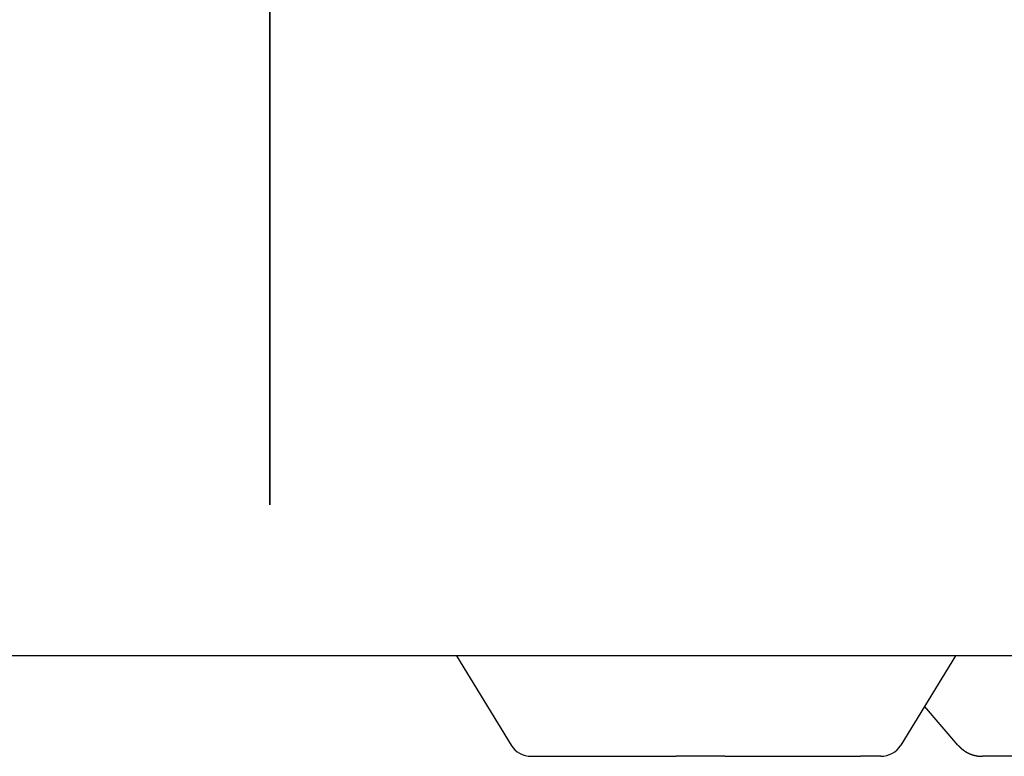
# Model space of a CAD drawing. Extents: x 987 to 2641, y 1244 to 2490.
# Tile 3 of 138: x 1103 to 1162, y 1697 to 1741. Entities that reach past the tile are written whole.
import ezdxf

# ---------------------------------------------------------------- set-up
doc = ezdxf.new("R2010")
doc.units = 0
doc.layers.add('KF_GRAVIS_8_RIGHT', color=7, linetype='CONTINUOUS')

# ---------------------------------------------------------------- blocks, each defined once
blk = doc.blocks.new('KF_GRAVIS_8_RIGHT')
at = {"layer": 'KF_GRAVIS_8_RIGHT'}
for p, q in [((15.7827, -434), (15.7827, -271.3652)), ((15.7827, -271.3652), (15.7827, -434)), ((108.9143, -443), (-108.9143, -443)), ((26.9264, -443), (30.1786, -448.3293)), ((56.6942, -443), (53.442, -448.3293)), ((56.8451, -448.3261), (54.8596, -446.0063)), ((31.3736, -449), (40.0264, -449)), ((42.9428, -449), (40.0264, -449)), ((42.9428, -449), (51.035, -449)), ((52.247, -449), (51.035, -449)), ((60.6602, -449), (58.309, -449))]:
    blk.add_line(p, q, dxfattribs=at)
blk.add_polyline3d([(56.8451, -448.326, 0), (56.8478, -448.329, 0), (56.8505, -448.332, 0), (56.8531, -448.335, 0), (56.8558, -448.338, 0), (56.8585, -448.342, 0), (56.8612, -448.345, 0), (56.8639, -448.348, 0), (56.8666, -448.351, 0), (56.8694, -448.354, 0), (56.8721, -448.357, 0), (56.8749, -448.36, 0), (56.8776, -448.363, 0), (56.8804, -448.366, 0), (56.8831, -448.369, 0), (56.8859, -448.372, 0), (56.8887, -448.375, 0), (56.8915, -448.378, 0), (56.8943, -448.381, 0), (56.8971, -448.384, 0), (56.8999, -448.387, 0), (56.9028, -448.391, 0), (56.9056, -448.394, 0), (56.9085, -448.397, 0), (56.9113, -448.4, 0), (56.9142, -448.403, 0), (56.9171, -448.406, 0), (56.9199, -448.409, 0), (56.9228, -448.412, 0), (56.9257, -448.415, 0), (56.9286, -448.418, 0), (56.9316, -448.421, 0), (56.9345, -448.424, 0), (56.9374, -448.427, 0), (56.9404, -448.43, 0), (56.9433, -448.433, 0), (56.9463, -448.436, 0), (56.9492, -448.439, 0), (56.9522, -448.442, 0), (56.9552, -448.445, 0), (56.9582, -448.448, 0), (56.9612, -448.451, 0), (56.9642, -448.453, 0), (56.9672, -448.456, 0), (56.9702, -448.459, 0), (56.9733, -448.462, 0), (56.9763, -448.465, 0), (56.9794, -448.468, 0), (56.9824, -448.471, 0), (56.9855, -448.474, 0), (56.9886, -448.477, 0), (56.9917, -448.48, 0), (56.9948, -448.483, 0), (56.9979, -448.486, 0), (57.001, -448.489, 0), (57.0041, -448.492, 0), (57.0072, -448.494, 0), (57.0104, -448.497, 0), (57.0135, -448.5, 0), (57.0167, -448.503, 0), (57.0198, -448.506, 0), (57.023, -448.509, 0), (57.0262, -448.512, 0), (57.0294, -448.515, 0), (57.0326, -448.517, 0), (57.0358, -448.52, 0), (57.039, -448.523, 0), (57.0422, -448.526, 0), (57.0455, -448.529, 0), (57.0487, -448.532, 0), (57.052, -448.534, 0), (57.0552, -448.537, 0), (57.0585, -448.54, 0), (57.0618, -448.543, 0), (57.065, -448.546, 0), (57.0683, -448.548, 0), (57.0716, -448.551, 0), (57.0749, -448.554, 0), (57.0782, -448.557, 0), (57.0816, -448.56, 0), (57.0849, -448.562, 0), (57.0882, -448.565, 0), (57.0916, -448.568, 0), (57.095, -448.571, 0), (57.0983, -448.573, 0), (57.1017, -448.576, 0), (57.1051, -448.579, 0), (57.1085, -448.582, 0), (57.1119, -448.584, 0), (57.1153, -448.587, 0), (57.1187, -448.59, 0), (57.1221, -448.592, 0), (57.1255, -448.595, 0), (57.129, -448.598, 0), (57.1324, -448.6, 0), (57.1359, -448.603, 0), (57.1394, -448.606, 0), (57.1428, -448.608, 0), (57.1463, -448.611, 0), (57.1498, -448.614, 0), (57.1533, -448.616, 0), (57.1568, -448.619, 0), (57.1603, -448.622, 0), (57.1638, -448.624, 0), (57.1673, -448.627, 0), (57.1709, -448.63, 0), (57.1744, -448.632, 0), (57.178, -448.635, 0), (57.1815, -448.637, 0), (57.1851, -448.64, 0), (57.1887, -448.642, 0), (57.1922, -448.645, 0), (57.1958, -448.648, 0), (57.1994, -448.65, 0), (57.203, -448.653, 0), (57.2066, -448.655, 0), (57.2103, -448.658, 0), (57.2139, -448.66, 0), (57.2175, -448.663, 0), (57.2212, -448.665, 0), (57.2248, -448.668, 0), (57.2285, -448.67, 0), (57.2321, -448.673, 0), (57.2358, -448.675, 0), (57.2395, -448.678, 0), (57.2431, -448.68, 0), (57.2468, -448.683, 0), (57.2505, -448.685, 0), (57.2542, -448.688, 0), (57.2579, -448.69, 0), (57.2617, -448.692, 0), (57.2654, -448.695, 0), (57.2691, -448.697, 0), (57.2728, -448.7, 0), (57.2766, -448.702, 0), (57.2803, -448.704, 0), (57.2841, -448.707, 0), (57.2879, -448.709, 0), (57.2916, -448.712, 0), (57.2954, -448.714, 0), (57.2992, -448.716, 0), (57.303, -448.719, 0), (57.3068, -448.721, 0), (57.3106, -448.723, 0), (57.3144, -448.726, 0), (57.3182, -448.728, 0), (57.3221, -448.73, 0), (57.3259, -448.732, 0), (57.3297, -448.735, 0), (57.3336, -448.737, 0), (57.3374, -448.739, 0), (57.3413, -448.742, 0), (57.3452, -448.744, 0), (57.349, -448.746, 0), (57.3529, -448.748, 0), (57.3568, -448.75, 0), (57.3607, -448.753, 0), (57.3646, -448.755, 0), (57.3685, -448.757, 0), (57.3724, -448.759, 0), (57.3763, -448.761, 0), (57.3802, -448.764, 0), (57.3841, -448.766, 0), (57.3881, -448.768, 0), (57.392, -448.77, 0), (57.396, -448.772, 0), (57.3999, -448.774, 0), (57.4039, -448.776, 0), (57.4078, -448.779, 0), (57.4118, -448.781, 0), (57.4158, -448.783, 0), (57.4197, -448.785, 0), (57.4237, -448.787, 0), (57.4277, -448.789, 0), (57.4317, -448.791, 0), (57.4357, -448.793, 0), (57.4397, -448.795, 0), (57.4437, -448.797, 0), (57.4477, -448.799, 0), (57.4517, -448.801, 0), (57.4558, -448.803, 0), (57.4598, -448.805, 0), (57.4638, -448.807, 0), (57.4679, -448.809, 0), (57.4719, -448.811, 0), (57.476, -448.813, 0), (57.48, -448.815, 0), (57.4841, -448.817, 0), (57.4881, -448.819, 0), (57.4922, -448.821, 0), (57.4963, -448.822, 0), (57.5003, -448.824, 0), (57.5044, -448.826, 0), (57.5085, -448.828, 0), (57.5126, -448.83, 0), (57.5167, -448.832, 0), (57.5208, -448.834, 0), (57.5249, -448.835, 0), (57.529, -448.837, 0), (57.5331, -448.839, 0), (57.5372, -448.841, 0), (57.5413, -448.843, 0), (57.5455, -448.844, 0), (57.5496, -448.846, 0), (57.5537, -448.848, 0), (57.5579, -448.85, 0), (57.562, -448.852, 0), (57.5661, -448.853, 0), (57.5703, -448.855, 0), (57.5744, -448.857, 0), (57.5786, -448.858, 0), (57.5827, -448.86, 0), (57.5869, -448.862, 0), (57.5911, -448.863, 0), (57.5952, -448.865, 0), (57.5994, -448.867, 0), (57.6036, -448.868, 0), (57.6077, -448.87, 0), (57.6119, -448.872, 0), (57.6161, -448.873, 0), (57.6203, -448.875, 0), (57.6245, -448.876, 0), (57.6287, -448.878, 0), (57.6329, -448.88, 0), (57.6371, -448.881, 0), (57.6413, -448.883, 0), (57.6455, -448.884, 0), (57.6497, -448.886, 0), (57.6539, -448.887, 0), (57.6581, -448.889, 0), (57.6623, -448.89, 0), (57.6665, -448.892, 0), (57.6708, -448.893, 0), (57.675, -448.895, 0), (57.6792, -448.896, 0), (57.6834, -448.898, 0), (57.6877, -448.899, 0), (57.6919, -448.9, 0), (57.6961, -448.902, 0), (57.7004, -448.903, 0), (57.7046, -448.905, 0), (57.7088, -448.906, 0), (57.7131, -448.907, 0), (57.7173, -448.909, 0), (57.7216, -448.91, 0), (57.7258, -448.911, 0), (57.7301, -448.913, 0), (57.7343, -448.914, 0), (57.7386, -448.915, 0), (57.7428, -448.917, 0), (57.7471, -448.918, 0), (57.7513, -448.919, 0), (57.7556, -448.921, 0), (57.7598, -448.922, 0), (57.7641, -448.923, 0), (57.7684, -448.924, 0), (57.7726, -448.926, 0), (57.7769, -448.927, 0), (57.7812, -448.928, 0), (57.7854, -448.929, 0), (57.7897, -448.93, 0), (57.794, -448.931, 0), (57.7982, -448.933, 0), (57.8025, -448.934, 0), (57.8068, -448.935, 0), (57.8111, -448.936, 0), (57.8153, -448.937, 0), (57.8196, -448.938, 0), (57.8239, -448.939, 0), (57.8282, -448.94, 0), (57.8324, -448.942, 0), (57.8367, -448.943, 0), (57.841, -448.944, 0), (57.8453, -448.945, 0), (57.8496, -448.946, 0), (57.8538, -448.947, 0), (57.8581, -448.948, 0), (57.8624, -448.949, 0), (57.8667, -448.95, 0), (57.871, -448.951, 0), (57.8752, -448.952, 0), (57.8795, -448.953, 0), (57.8838, -448.954, 0), (57.8881, -448.955, 0), (57.8924, -448.956, 0), (57.8966, -448.957, 0), (57.9009, -448.957, 0), (57.9052, -448.958, 0), (57.9095, -448.959, 0), (57.9138, -448.96, 0), (57.918, -448.961, 0), (57.9223, -448.962, 0), (57.9266, -448.963, 0), (57.9309, -448.964, 0), (57.9352, -448.964, 0), (57.9394, -448.965, 0), (57.9437, -448.966, 0), (57.948, -448.967, 0), (57.9523, -448.968, 0), (57.9565, -448.968, 0), (57.9608, -448.969, 0), (57.9651, -448.97, 0), (57.9694, -448.971, 0), (57.9736, -448.971, 0), (57.9779, -448.972, 0), (57.9822, -448.973, 0), (57.9864, -448.974, 0), (57.9907, -448.974, 0), (57.995, -448.975, 0), (57.9992, -448.976, 0), (58.0035, -448.976, 0), (58.0078, -448.977, 0), (58.012, -448.978, 0), (58.0163, -448.978, 0), (58.0205, -448.979, 0), (58.0248, -448.98, 0), (58.029, -448.98, 0), (58.0333, -448.981, 0), (58.0375, -448.981, 0), (58.0418, -448.982, 0), (58.046, -448.983, 0), (58.0503, -448.983, 0), (58.0545, -448.984, 0), (58.0588, -448.984, 0), (58.063, -448.985, 0), (58.0673, -448.985, 0), (58.0715, -448.986, 0), (58.0757, -448.986, 0), (58.08, -448.987, 0), (58.0842, -448.987, 0), (58.0884, -448.988, 0), (58.0927, -448.988, 0), (58.0969, -448.989, 0), (58.1011, -448.989, 0), (58.1053, -448.99, 0), (58.1095, -448.99, 0), (58.1138, -448.99, 0), (58.118, -448.991, 0), (58.1222, -448.991, 0), (58.1264, -448.992, 0), (58.1306, -448.992, 0), (58.1348, -448.992, 0), (58.139, -448.993, 0), (58.1432, -448.993, 0), (58.1474, -448.993, 0), (58.1516, -448.994, 0), (58.1558, -448.994, 0), (58.16, -448.994, 0), (58.1642, -448.995, 0), (58.1684, -448.995, 0), (58.1726, -448.995, 0), (58.1768, -448.996, 0), (58.1809, -448.996, 0), (58.1851, -448.996, 0), (58.1893, -448.996, 0), (58.1935, -448.997, 0), (58.1976, -448.997, 0), (58.2018, -448.997, 0), (58.206, -448.997, 0), (58.2101, -448.998, 0), (58.2143, -448.998, 0), (58.2184, -448.998, 0), (58.2226, -448.998, 0), (58.2267, -448.998, 0), (58.2309, -448.998, 0), (58.235, -448.999, 0), (58.2392, -448.999, 0), (58.2433, -448.999, 0), (58.2474, -448.999, 0), (58.2516, -448.999, 0), (58.2557, -448.999, 0), (58.2598, -448.999, 0), (58.2639, -448.999, 0), (58.2681, -449, 0), (58.2722, -449, 0), (58.2763, -449, 0), (58.2804, -449, 0), (58.2845, -449, 0), (58.2886, -449, 0), (58.2927, -449, 0), (58.2968, -449, 0), (58.3009, -449, 0), (58.305, -449, 0), (58.309, -449, 0)], dxfattribs=at)
for centre, start, end in [((31.3736, -447.6), 211.393323, 270), ((52.247, -447.6), 270, 328.606677)]:
    blk.add_arc(centre, 1.4, start, end, dxfattribs=at)

msp = doc.modelspace()

# ---------------------------------------------------------------- block references
at = {"layer": 'KF_GRAVIS_8_RIGHT'}
msp.add_blockref('KF_GRAVIS_8_RIGHT', (1102.603, 2145.913), dxfattribs=at)

doc.saveas('drawing.dxf')
